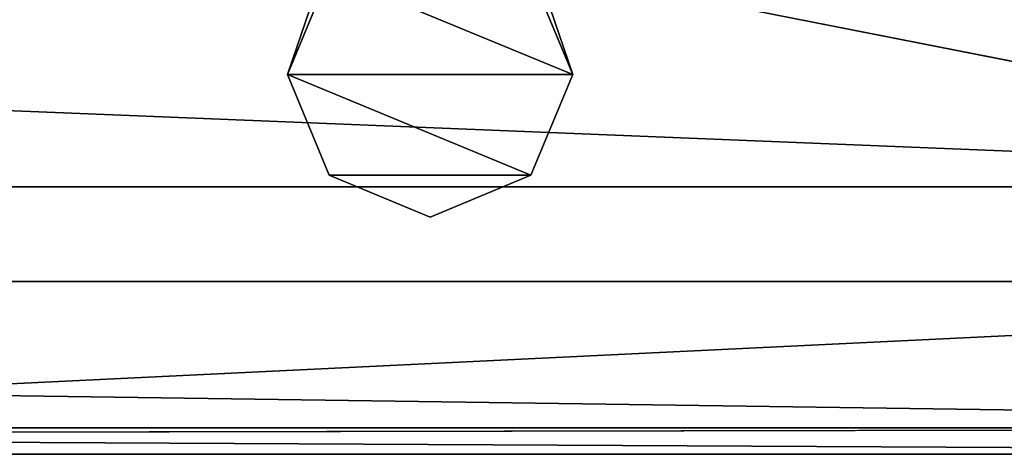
# Model space of a CAD drawing. Header units: metres. Extents: x 0 to 1004, y -708 to 0.
# Tile 78 of 118: x 872 to 929, y -704 to -679. Entities that reach past the tile are written whole.
import ezdxf

# ---------------------------------------------------------------- set-up
doc = ezdxf.new("R2010")
doc.units = ezdxf.units.M

msp = doc.modelspace()

# ---------------------------------------------------------------- linework, layer by layer
at = {"layer": 'top0123415'}
for points in [[(887.399475, -682.064575, 1237.390137), (889.816467, -676.229309, 1237.390137), (888.723145, -678.166382, 1182.389282)], [(888.723145, -678.166382, 1042.389282), (889.816467, -676.229309, 987.389465), (887.399475, -682.064575, 987.389465)], [(887.399475, -682.064575, 987.389465), (889.816467, -676.229309, 987.389465), (903.904175, -682.064514, 987.389465)], [(903.904175, -682.064514, 1237.390137), (889.816467, -676.229309, 1237.390137), (887.399475, -682.064575, 1237.390137)], [(903.904175, -682.064514, 987.389465), (889.816467, -676.229309, 987.389465), (901.487061, -676.229248, 987.389465)], [(903.904175, -682.064514, 1237.390137), (901.487061, -676.229248, 1237.390137), (889.816467, -676.229309, 1237.390137)], [(903.904175, -682.064514, 987.389465), (901.487061, -676.229248, 987.389465), (902.581177, -678.166565, 1042.389282)], [(903.904175, -682.064514, 1237.390137), (902.581177, -678.166565, 1182.389282), (901.487061, -676.229248, 1237.390137)], [(887.399475, -682.064575, 987.389465), (887.399475, -682.064575, 1237.390137), (888.723145, -678.166382, 1182.389282)], [(888.723145, -678.166382, 1182.389282), (888.723145, -678.166382, 1042.389282), (887.399475, -682.064575, 987.389465)], [(903.904175, -682.064514, 1237.390137), (903.904175, -682.064514, 987.389465), (902.581177, -678.166565, 1042.389282)], [(903.904175, -682.064514, 1237.390137), (902.581177, -678.166565, 1042.389282), (902.581177, -678.166565, 1182.389282)], [(901.487122, -687.899841, 987.389465), (887.399475, -682.064575, 987.389465), (903.904175, -682.064514, 987.389465)], [(901.487122, -687.899841, 1237.390137), (903.904175, -682.064514, 1237.390137), (887.399475, -682.064575, 1237.390137)], [(889.816528, -687.899902, 1237.390137), (887.399475, -682.064575, 1237.390137), (889.816528, -687.899902, 987.389465)], [(887.399475, -682.064575, 1237.390137), (887.399475, -682.064575, 987.389465), (889.816528, -687.899902, 987.389465)], [(889.816528, -687.899902, 987.389465), (887.399475, -682.064575, 987.389465), (901.487122, -687.899841, 987.389465)], [(901.487122, -687.899841, 1237.390137), (887.399475, -682.064575, 1237.390137), (889.816528, -687.899902, 1237.390137)], [(901.487122, -687.899841, 987.389465), (903.904175, -682.064514, 987.389465), (901.487122, -687.899841, 1237.390137)], [(903.904175, -682.064514, 987.389465), (903.904175, -682.064514, 1237.390137), (901.487122, -687.899841, 1237.390137)], [(895.651855, -690.316895, 987.389465), (889.816528, -687.899902, 987.389465), (901.487122, -687.899841, 987.389465)], [(895.651855, -690.316895, 1237.390137), (901.487122, -687.899841, 1237.390137), (889.816528, -687.899902, 1237.390137)], [(895.651855, -690.316895, 1237.390137), (889.816528, -687.899902, 1237.390137), (895.651855, -690.316895, 987.389465)], [(889.816528, -687.899902, 1237.390137), (889.816528, -687.899902, 987.389465), (895.651855, -690.316895, 987.389465)], [(895.651855, -690.316895, 987.389465), (901.487122, -687.899841, 987.389465), (895.651855, -690.316895, 1237.390137)], [(901.487122, -687.899841, 987.389465), (901.487122, -687.899841, 1237.390137), (895.651855, -690.316895, 1237.390137)]]:
    msp.add_3dface(points, dxfattribs=at)
at = {"layer": 'top0123459'}
for points in [[(994.049377, -694.05426, 90), (787.024658, -653.266907, 90), (994.049377, -10, 90)], [(23.447599, -688.566833, 163.059708), (980.601746, -688.566833, 163.059708), (67.223946, -651.75592, 163.059708)], [(67.223946, -651.75592, 163.059708), (980.601746, -688.566833, 163.059708), (936.825623, -651.75592, 163.059708)], [(994.049377, -694.05426, 90), (787.024658, -694.05426, 90), (787.024658, -653.266907, 90)], [(1002.522156, -702.527039, 175), (23.447599, -688.566833, 175), (1.527202, -702.527039, 175)], [(23.447599, -688.566833, 163.059708), (23.447599, -688.566833, 175), (980.601746, -688.566833, 163.059708)], [(23.447599, -688.566833, 175), (980.601746, -688.566833, 175), (980.601746, -688.566833, 163.059708)], [(980.601746, -688.566833, 175), (23.447599, -688.566833, 175), (1002.522156, -702.527039, 175)], [(787.024658, -704.05426), (994.049377, -694.05426), (1004.049377, -704.05426)], [(787.024658, -704.05426), (787.024658, -694.05426), (994.049377, -694.05426)], [(994.049377, -694.05426), (787.024658, -694.05426), (994.049377, -694.05426, 90)], [(787.024658, -694.05426), (787.024658, -694.05426, 90), (994.049377, -694.05426, 90)], [(1002.522156, -702.527039, 175), (1.527202, -702.527039, 175), (787.024658, -702.9198, 129.995056)], [(1004.049377, -704.05426), (1002.522156, -702.527039, 175), (787.024658, -702.9198, 129.995056)], [(787.024658, -702.9198, 129.995056), (787.024658, -704.05426), (1004.049377, -704.05426)]]:
    msp.add_3dface(points, dxfattribs=at)

doc.saveas('drawing.dxf')
